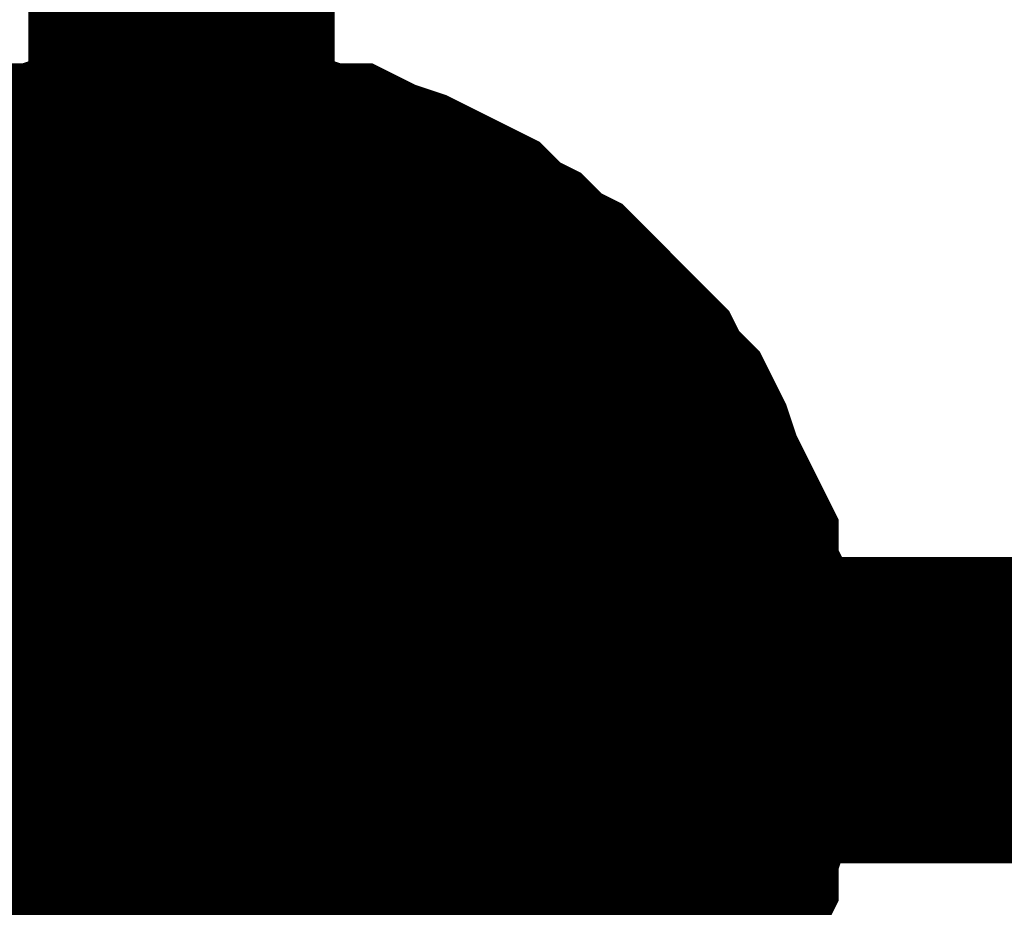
# Model space of a CAD drawing. Header units: inches. Extents: x 0 to 17, y 0 to 11.
# Tile 30 of 256: x 0.9944 to 1.0324, y 5.4924 to 5.5266. Entities that reach past the tile are written whole.
import ezdxf

# ---------------------------------------------------------------- set-up
doc = ezdxf.new("R2010")
doc.units = ezdxf.units.IN
doc.header["$MEASUREMENT"] = 0
doc.layers.add('Sheet', color=255, linetype='Continuous')

msp = doc.modelspace()

# ---------------------------------------------------------------- linework, layer by layer
at = {"layer": 'Sheet'}
for points in [[(1.000653, 5.599913, 0.0118, 0.0118, 0), (1.000653, 5.5, 0.0118, 0.0118, 0), (1.000653, 5.39969, 0.0118, 0.0118, 0)], [(0.987966, 5.515066, 0.0118, 0.0118, 0), (0.988759, 5.515859, 0.0118, 0.0118, 0), (0.989552, 5.516256, 0.0118, 0.0118, 0), (0.990345, 5.517049, 0.0118, 0.0118, 0), (0.991138, 5.517445, 0.0118, 0.0118, 0), (0.991931, 5.517842, 0.0118, 0.0118, 0), (0.992724, 5.518238, 0.0118, 0.0118, 0), (0.993913, 5.518635, 0.0118, 0.0118, 0), (0.994706, 5.519031, 0.0118, 0.0118, 0), (0.995499, 5.519031, 0.0118, 0.0118, 0), (0.996688, 5.519428, 0.0118, 0.0118, 0), (0.997481, 5.519428, 0.0118, 0.0118, 0), (0.998671, 5.519824, 0.0118, 0.0118, 0), (0.999464, 5.519824, 0.0118, 0.0118, 0), (1.000653, 5.519824, 0.0118, 0.0118, 0)], [(0.987966, 5.515066, 0.0118, 0.0118, 0), (0.988759, 5.515859, 0.0118, 0.0118, 0), (0.989552, 5.516256, 0.0118, 0.0118, 0), (0.990345, 5.517049, 0.0118, 0.0118, 0), (0.991138, 5.517445, 0.0118, 0.0118, 0), (0.991931, 5.517842, 0.0118, 0.0118, 0), (0.992724, 5.518238, 0.0118, 0.0118, 0), (0.993913, 5.518635, 0.0118, 0.0118, 0), (0.994706, 5.519031, 0.0118, 0.0118, 0), (0.995499, 5.519031, 0.0118, 0.0118, 0), (0.996688, 5.519428, 0.0118, 0.0118, 0), (0.997481, 5.519428, 0.0118, 0.0118, 0), (0.998671, 5.519824, 0.0118, 0.0118, 0), (0.999464, 5.519824, 0.0118, 0.0118, 0), (1.000653, 5.519824, 0.0118, 0.0118, 0)], [(0.987966, 5.515066, 0.0118, 0.0118, 0), (0.988759, 5.515859, 0.0118, 0.0118, 0), (0.989552, 5.516256, 0.0118, 0.0118, 0), (0.990345, 5.517049, 0.0118, 0.0118, 0), (0.991138, 5.517445, 0.0118, 0.0118, 0), (0.991931, 5.517842, 0.0118, 0.0118, 0), (0.992724, 5.518238, 0.0118, 0.0118, 0), (0.993913, 5.518635, 0.0118, 0.0118, 0), (0.994706, 5.519031, 0.0118, 0.0118, 0), (0.995499, 5.519031, 0.0118, 0.0118, 0), (0.996688, 5.519428, 0.0118, 0.0118, 0), (0.997481, 5.519428, 0.0118, 0.0118, 0), (0.998671, 5.519824, 0.0118, 0.0118, 0), (0.999464, 5.519824, 0.0118, 0.0118, 0), (1.000653, 5.519824, 0.0118, 0.0118, 0)], [(0.987966, 5.515066, 0.0118, 0.0118, 0), (0.988759, 5.515859, 0.0118, 0.0118, 0), (0.989552, 5.516256, 0.0118, 0.0118, 0), (0.990345, 5.517049, 0.0118, 0.0118, 0), (0.991138, 5.517445, 0.0118, 0.0118, 0), (0.991931, 5.517842, 0.0118, 0.0118, 0), (0.992724, 5.518238, 0.0118, 0.0118, 0), (0.993913, 5.518635, 0.0118, 0.0118, 0), (0.994706, 5.519031, 0.0118, 0.0118, 0), (0.995499, 5.519031, 0.0118, 0.0118, 0), (0.996688, 5.519428, 0.0118, 0.0118, 0), (0.997481, 5.519428, 0.0118, 0.0118, 0), (0.998671, 5.519824, 0.0118, 0.0118, 0), (0.999464, 5.519824, 0.0118, 0.0118, 0), (1.000653, 5.519824, 0.0118, 0.0118, 0)], [(1.000653, 5.519824, 0.0118, 0.0118, 0), (1.000653, 5.519824, 0.0118, 0.0118, 0)], [(1.000653, 5.519824, 0.0118, 0.0118, 0), (1.001842, 5.519824, 0.0118, 0.0118, 0), (1.002635, 5.519824, 0.0118, 0.0118, 0), (1.003825, 5.519428, 0.0118, 0.0118, 0), (1.004618, 5.519428, 0.0118, 0.0118, 0), (1.005807, 5.519031, 0.0118, 0.0118, 0), (1.0066, 5.519031, 0.0118, 0.0118, 0), (1.007393, 5.518635, 0.0118, 0.0118, 0), (1.008582, 5.518238, 0.0118, 0.0118, 0), (1.009375, 5.517842, 0.0118, 0.0118, 0), (1.010168, 5.517445, 0.0118, 0.0118, 0), (1.010961, 5.517049, 0.0118, 0.0118, 0), (1.011754, 5.516256, 0.0118, 0.0118, 0), (1.012547, 5.515859, 0.0118, 0.0118, 0), (1.01334, 5.515066, 0.0118, 0.0118, 0), (1.014132, 5.51467, 0.0118, 0.0118, 0), (1.014925, 5.513877, 0.0118, 0.0118, 0), (1.015718, 5.513084, 0.0118, 0.0118, 0), (1.016115, 5.512687, 0.0118, 0.0118, 0), (1.016908, 5.511894, 0.0118, 0.0118, 0), (1.017304, 5.511101, 0.0118, 0.0118, 0), (1.018097, 5.510309, 0.0118, 0.0118, 0), (1.018493, 5.509516, 0.0118, 0.0118, 0), (1.01889, 5.508326, 0.0118, 0.0118, 0), (1.019286, 5.507533, 0.0118, 0.0118, 0), (1.019683, 5.50674, 0.0118, 0.0118, 0), (1.020079, 5.505947, 0.0118, 0.0118, 0), (1.020079, 5.504758, 0.0118, 0.0118, 0), (1.020476, 5.503965, 0.0118, 0.0118, 0), (1.020476, 5.502775, 0.0118, 0.0118, 0), (1.020872, 5.501982, 0.0118, 0.0118, 0), (1.020872, 5.501189, 0.0118, 0.0118, 0), (1.020872, 5.5, 0.0118, 0.0118, 0)], [(1.000653, 5.519824, 0.0118, 0.0118, 0), (1.000653, 5.519824, 0.0118, 0.0118, 0)], [(1.000653, 5.519824, 0.0118, 0.0118, 0), (1.001842, 5.519824, 0.0118, 0.0118, 0), (1.002635, 5.519824, 0.0118, 0.0118, 0), (1.003825, 5.519428, 0.0118, 0.0118, 0), (1.004618, 5.519428, 0.0118, 0.0118, 0), (1.005807, 5.519031, 0.0118, 0.0118, 0), (1.0066, 5.519031, 0.0118, 0.0118, 0), (1.007393, 5.518635, 0.0118, 0.0118, 0), (1.008582, 5.518238, 0.0118, 0.0118, 0), (1.009375, 5.517842, 0.0118, 0.0118, 0), (1.010168, 5.517445, 0.0118, 0.0118, 0), (1.010961, 5.517049, 0.0118, 0.0118, 0), (1.011754, 5.516256, 0.0118, 0.0118, 0), (1.012547, 5.515859, 0.0118, 0.0118, 0), (1.01334, 5.515066, 0.0118, 0.0118, 0), (1.014132, 5.51467, 0.0118, 0.0118, 0), (1.014925, 5.513877, 0.0118, 0.0118, 0), (1.015718, 5.513084, 0.0118, 0.0118, 0), (1.016115, 5.512687, 0.0118, 0.0118, 0), (1.016908, 5.511894, 0.0118, 0.0118, 0), (1.017304, 5.511101, 0.0118, 0.0118, 0), (1.018097, 5.510309, 0.0118, 0.0118, 0), (1.018493, 5.509516, 0.0118, 0.0118, 0), (1.01889, 5.508326, 0.0118, 0.0118, 0), (1.019286, 5.507533, 0.0118, 0.0118, 0), (1.019683, 5.50674, 0.0118, 0.0118, 0), (1.020079, 5.505947, 0.0118, 0.0118, 0), (1.020079, 5.504758, 0.0118, 0.0118, 0), (1.020476, 5.503965, 0.0118, 0.0118, 0), (1.020476, 5.502775, 0.0118, 0.0118, 0), (1.020872, 5.501982, 0.0118, 0.0118, 0), (1.020872, 5.501189, 0.0118, 0.0118, 0), (1.020872, 5.5, 0.0118, 0.0118, 0)], [(1.000653, 5.519824, 0.0118, 0.0118, 0), (1.000653, 5.519824, 0.0118, 0.0118, 0)], [(1.000653, 5.519824, 0.0118, 0.0118, 0), (1.001842, 5.519824, 0.0118, 0.0118, 0), (1.002635, 5.519824, 0.0118, 0.0118, 0), (1.003825, 5.519428, 0.0118, 0.0118, 0), (1.004618, 5.519428, 0.0118, 0.0118, 0), (1.005807, 5.519031, 0.0118, 0.0118, 0), (1.0066, 5.519031, 0.0118, 0.0118, 0), (1.007393, 5.518635, 0.0118, 0.0118, 0), (1.008582, 5.518238, 0.0118, 0.0118, 0), (1.009375, 5.517842, 0.0118, 0.0118, 0), (1.010168, 5.517445, 0.0118, 0.0118, 0), (1.010961, 5.517049, 0.0118, 0.0118, 0), (1.011754, 5.516256, 0.0118, 0.0118, 0), (1.012547, 5.515859, 0.0118, 0.0118, 0), (1.01334, 5.515066, 0.0118, 0.0118, 0), (1.014132, 5.51467, 0.0118, 0.0118, 0), (1.014925, 5.513877, 0.0118, 0.0118, 0), (1.015718, 5.513084, 0.0118, 0.0118, 0), (1.016115, 5.512687, 0.0118, 0.0118, 0), (1.016908, 5.511894, 0.0118, 0.0118, 0), (1.017304, 5.511101, 0.0118, 0.0118, 0), (1.018097, 5.510309, 0.0118, 0.0118, 0), (1.018493, 5.509516, 0.0118, 0.0118, 0), (1.01889, 5.508326, 0.0118, 0.0118, 0), (1.019286, 5.507533, 0.0118, 0.0118, 0), (1.019683, 5.50674, 0.0118, 0.0118, 0), (1.020079, 5.505947, 0.0118, 0.0118, 0), (1.020079, 5.504758, 0.0118, 0.0118, 0), (1.020476, 5.503965, 0.0118, 0.0118, 0), (1.020476, 5.502775, 0.0118, 0.0118, 0), (1.020872, 5.501982, 0.0118, 0.0118, 0), (1.020872, 5.501189, 0.0118, 0.0118, 0), (1.020872, 5.5, 0.0118, 0.0118, 0)], [(1.000653, 5.519824, 0.0118, 0.0118, 0), (1.000653, 5.519824, 0.0118, 0.0118, 0)], [(1.000653, 5.519824, 0.0118, 0.0118, 0), (1.001842, 5.519824, 0.0118, 0.0118, 0), (1.002635, 5.519824, 0.0118, 0.0118, 0), (1.003825, 5.519428, 0.0118, 0.0118, 0), (1.004618, 5.519428, 0.0118, 0.0118, 0), (1.005807, 5.519031, 0.0118, 0.0118, 0), (1.0066, 5.519031, 0.0118, 0.0118, 0), (1.007393, 5.518635, 0.0118, 0.0118, 0), (1.008582, 5.518238, 0.0118, 0.0118, 0), (1.009375, 5.517842, 0.0118, 0.0118, 0), (1.010168, 5.517445, 0.0118, 0.0118, 0), (1.010961, 5.517049, 0.0118, 0.0118, 0), (1.011754, 5.516256, 0.0118, 0.0118, 0), (1.012547, 5.515859, 0.0118, 0.0118, 0), (1.01334, 5.515066, 0.0118, 0.0118, 0), (1.014132, 5.51467, 0.0118, 0.0118, 0), (1.014925, 5.513877, 0.0118, 0.0118, 0), (1.015718, 5.513084, 0.0118, 0.0118, 0), (1.016115, 5.512687, 0.0118, 0.0118, 0), (1.016908, 5.511894, 0.0118, 0.0118, 0), (1.017304, 5.511101, 0.0118, 0.0118, 0), (1.018097, 5.510309, 0.0118, 0.0118, 0), (1.018493, 5.509516, 0.0118, 0.0118, 0), (1.01889, 5.508326, 0.0118, 0.0118, 0), (1.019286, 5.507533, 0.0118, 0.0118, 0), (1.019683, 5.50674, 0.0118, 0.0118, 0), (1.020079, 5.505947, 0.0118, 0.0118, 0), (1.020079, 5.504758, 0.0118, 0.0118, 0), (1.020476, 5.503965, 0.0118, 0.0118, 0), (1.020476, 5.502775, 0.0118, 0.0118, 0), (1.020872, 5.501982, 0.0118, 0.0118, 0), (1.020872, 5.501189, 0.0118, 0.0118, 0), (1.020872, 5.5, 0.0118, 0.0118, 0)], [(0.991931, 5.517842, 0.0039, 0.0039, 0), (0.992724, 5.518238, 0.0039, 0.0039, 0), (0.993913, 5.518635, 0.0039, 0.0039, 0), (0.994706, 5.519031, 0.0039, 0.0039, 0), (0.995499, 5.519031, 0.0039, 0.0039, 0), (0.996688, 5.519428, 0.0039, 0.0039, 0), (0.997481, 5.519428, 0.0039, 0.0039, 0), (0.998671, 5.519824, 0.0039, 0.0039, 0), (0.999464, 5.519824, 0.0039, 0.0039, 0), (1.000653, 5.519824, 0.0039, 0.0039, 0)], [(0.991931, 5.517842, 0.0039, 0.0039, 0), (0.992724, 5.518238, 0.0039, 0.0039, 0), (0.993913, 5.518635, 0.0039, 0.0039, 0), (0.994706, 5.519031, 0.0039, 0.0039, 0), (0.995499, 5.519031, 0.0039, 0.0039, 0), (0.996688, 5.519428, 0.0039, 0.0039, 0), (0.997481, 5.519428, 0.0039, 0.0039, 0), (0.998671, 5.519824, 0.0039, 0.0039, 0), (0.999464, 5.519824, 0.0039, 0.0039, 0), (1.000653, 5.519824, 0.0039, 0.0039, 0)], [(0.991931, 5.517842, 0.0039, 0.0039, 0), (0.992724, 5.518238, 0.0039, 0.0039, 0), (0.993913, 5.518635, 0.0039, 0.0039, 0), (0.994706, 5.519031, 0.0039, 0.0039, 0), (0.995499, 5.519031, 0.0039, 0.0039, 0), (0.996688, 5.519428, 0.0039, 0.0039, 0), (0.997481, 5.519428, 0.0039, 0.0039, 0), (0.998671, 5.519824, 0.0039, 0.0039, 0), (0.999464, 5.519824, 0.0039, 0.0039, 0), (1.000653, 5.519824, 0.0039, 0.0039, 0)], [(0.991931, 5.517842, 0.0039, 0.0039, 0), (0.992724, 5.518238, 0.0039, 0.0039, 0), (0.993913, 5.518635, 0.0039, 0.0039, 0), (0.994706, 5.519031, 0.0039, 0.0039, 0), (0.995499, 5.519031, 0.0039, 0.0039, 0), (0.996688, 5.519428, 0.0039, 0.0039, 0), (0.997481, 5.519428, 0.0039, 0.0039, 0), (0.998671, 5.519824, 0.0039, 0.0039, 0), (0.999464, 5.519824, 0.0039, 0.0039, 0), (1.000653, 5.519824, 0.0039, 0.0039, 0)], [(1.000653, 5.519824, 0.0039, 0.0039, 0), (1.000653, 5.519824, 0.0039, 0.0039, 0)], [(1.000653, 5.519824, 0.0039, 0.0039, 0), (1.001842, 5.519824, 0.0039, 0.0039, 0), (1.002635, 5.519824, 0.0039, 0.0039, 0), (1.003825, 5.519428, 0.0039, 0.0039, 0), (1.004618, 5.519428, 0.0039, 0.0039, 0), (1.005807, 5.519031, 0.0039, 0.0039, 0), (1.0066, 5.519031, 0.0039, 0.0039, 0), (1.007393, 5.518635, 0.0039, 0.0039, 0), (1.008582, 5.518238, 0.0039, 0.0039, 0), (1.009375, 5.517842, 0.0039, 0.0039, 0), (1.010168, 5.517445, 0.0039, 0.0039, 0), (1.010961, 5.517049, 0.0039, 0.0039, 0), (1.011754, 5.516256, 0.0039, 0.0039, 0), (1.012547, 5.515859, 0.0039, 0.0039, 0), (1.01334, 5.515066, 0.0039, 0.0039, 0), (1.014132, 5.51467, 0.0039, 0.0039, 0), (1.014925, 5.513877, 0.0039, 0.0039, 0), (1.015718, 5.513084, 0.0039, 0.0039, 0), (1.016115, 5.512687, 0.0039, 0.0039, 0), (1.016908, 5.511894, 0.0039, 0.0039, 0), (1.017304, 5.511101, 0.0039, 0.0039, 0), (1.018097, 5.510309, 0.0039, 0.0039, 0), (1.018493, 5.509516, 0.0039, 0.0039, 0), (1.01889, 5.508326, 0.0039, 0.0039, 0), (1.019286, 5.507533, 0.0039, 0.0039, 0), (1.019683, 5.50674, 0.0039, 0.0039, 0), (1.020079, 5.505947, 0.0039, 0.0039, 0), (1.020079, 5.504758, 0.0039, 0.0039, 0), (1.020476, 5.503965, 0.0039, 0.0039, 0), (1.020476, 5.502775, 0.0039, 0.0039, 0), (1.020872, 5.501982, 0.0039, 0.0039, 0), (1.020872, 5.501189, 0.0039, 0.0039, 0), (1.020872, 5.5, 0.0039, 0.0039, 0)], [(1.000653, 5.519824, 0.0039, 0.0039, 0), (1.000653, 5.519824, 0.0039, 0.0039, 0)], [(1.000653, 5.519824, 0.0039, 0.0039, 0), (1.001842, 5.519824, 0.0039, 0.0039, 0), (1.002635, 5.519824, 0.0039, 0.0039, 0), (1.003825, 5.519428, 0.0039, 0.0039, 0), (1.004618, 5.519428, 0.0039, 0.0039, 0), (1.005807, 5.519031, 0.0039, 0.0039, 0), (1.0066, 5.519031, 0.0039, 0.0039, 0), (1.007393, 5.518635, 0.0039, 0.0039, 0), (1.008582, 5.518238, 0.0039, 0.0039, 0), (1.009375, 5.517842, 0.0039, 0.0039, 0), (1.010168, 5.517445, 0.0039, 0.0039, 0), (1.010961, 5.517049, 0.0039, 0.0039, 0), (1.011754, 5.516256, 0.0039, 0.0039, 0), (1.012547, 5.515859, 0.0039, 0.0039, 0), (1.01334, 5.515066, 0.0039, 0.0039, 0), (1.014132, 5.51467, 0.0039, 0.0039, 0), (1.014925, 5.513877, 0.0039, 0.0039, 0), (1.015718, 5.513084, 0.0039, 0.0039, 0), (1.016115, 5.512687, 0.0039, 0.0039, 0), (1.016908, 5.511894, 0.0039, 0.0039, 0), (1.017304, 5.511101, 0.0039, 0.0039, 0), (1.018097, 5.510309, 0.0039, 0.0039, 0), (1.018493, 5.509516, 0.0039, 0.0039, 0), (1.01889, 5.508326, 0.0039, 0.0039, 0), (1.019286, 5.507533, 0.0039, 0.0039, 0), (1.019683, 5.50674, 0.0039, 0.0039, 0), (1.020079, 5.505947, 0.0039, 0.0039, 0), (1.020079, 5.504758, 0.0039, 0.0039, 0), (1.020476, 5.503965, 0.0039, 0.0039, 0), (1.020476, 5.502775, 0.0039, 0.0039, 0), (1.020872, 5.501982, 0.0039, 0.0039, 0), (1.020872, 5.501189, 0.0039, 0.0039, 0), (1.020872, 5.5, 0.0039, 0.0039, 0)], [(1.000653, 5.519824, 0.0039, 0.0039, 0), (1.000653, 5.519824, 0.0039, 0.0039, 0)], [(1.000653, 5.519824, 0.0039, 0.0039, 0), (1.001842, 5.519824, 0.0039, 0.0039, 0), (1.002635, 5.519824, 0.0039, 0.0039, 0), (1.003825, 5.519428, 0.0039, 0.0039, 0), (1.004618, 5.519428, 0.0039, 0.0039, 0), (1.005807, 5.519031, 0.0039, 0.0039, 0), (1.0066, 5.519031, 0.0039, 0.0039, 0), (1.007393, 5.518635, 0.0039, 0.0039, 0), (1.008582, 5.518238, 0.0039, 0.0039, 0), (1.009375, 5.517842, 0.0039, 0.0039, 0), (1.010168, 5.517445, 0.0039, 0.0039, 0), (1.010961, 5.517049, 0.0039, 0.0039, 0), (1.011754, 5.516256, 0.0039, 0.0039, 0), (1.012547, 5.515859, 0.0039, 0.0039, 0), (1.01334, 5.515066, 0.0039, 0.0039, 0), (1.014132, 5.51467, 0.0039, 0.0039, 0), (1.014925, 5.513877, 0.0039, 0.0039, 0), (1.015718, 5.513084, 0.0039, 0.0039, 0), (1.016115, 5.512687, 0.0039, 0.0039, 0), (1.016908, 5.511894, 0.0039, 0.0039, 0), (1.017304, 5.511101, 0.0039, 0.0039, 0), (1.018097, 5.510309, 0.0039, 0.0039, 0), (1.018493, 5.509516, 0.0039, 0.0039, 0), (1.01889, 5.508326, 0.0039, 0.0039, 0), (1.019286, 5.507533, 0.0039, 0.0039, 0), (1.019683, 5.50674, 0.0039, 0.0039, 0), (1.020079, 5.505947, 0.0039, 0.0039, 0), (1.020079, 5.504758, 0.0039, 0.0039, 0), (1.020476, 5.503965, 0.0039, 0.0039, 0), (1.020476, 5.502775, 0.0039, 0.0039, 0), (1.020872, 5.501982, 0.0039, 0.0039, 0), (1.020872, 5.501189, 0.0039, 0.0039, 0), (1.020872, 5.5, 0.0039, 0.0039, 0)], [(1.000653, 5.519824, 0.0039, 0.0039, 0), (1.000653, 5.519824, 0.0039, 0.0039, 0)], [(1.000653, 5.519824, 0.0039, 0.0039, 0), (1.001842, 5.519824, 0.0039, 0.0039, 0), (1.002635, 5.519824, 0.0039, 0.0039, 0), (1.003825, 5.519428, 0.0039, 0.0039, 0), (1.004618, 5.519428, 0.0039, 0.0039, 0), (1.005807, 5.519031, 0.0039, 0.0039, 0), (1.0066, 5.519031, 0.0039, 0.0039, 0), (1.007393, 5.518635, 0.0039, 0.0039, 0), (1.008582, 5.518238, 0.0039, 0.0039, 0), (1.009375, 5.517842, 0.0039, 0.0039, 0), (1.010168, 5.517445, 0.0039, 0.0039, 0), (1.010961, 5.517049, 0.0039, 0.0039, 0), (1.011754, 5.516256, 0.0039, 0.0039, 0), (1.012547, 5.515859, 0.0039, 0.0039, 0), (1.01334, 5.515066, 0.0039, 0.0039, 0), (1.014132, 5.51467, 0.0039, 0.0039, 0), (1.014925, 5.513877, 0.0039, 0.0039, 0), (1.015718, 5.513084, 0.0039, 0.0039, 0), (1.016115, 5.512687, 0.0039, 0.0039, 0), (1.016908, 5.511894, 0.0039, 0.0039, 0), (1.017304, 5.511101, 0.0039, 0.0039, 0), (1.018097, 5.510309, 0.0039, 0.0039, 0), (1.018493, 5.509516, 0.0039, 0.0039, 0), (1.01889, 5.508326, 0.0039, 0.0039, 0), (1.019286, 5.507533, 0.0039, 0.0039, 0), (1.019683, 5.50674, 0.0039, 0.0039, 0), (1.020079, 5.505947, 0.0039, 0.0039, 0), (1.020079, 5.504758, 0.0039, 0.0039, 0), (1.020476, 5.503965, 0.0039, 0.0039, 0), (1.020476, 5.502775, 0.0039, 0.0039, 0), (1.020872, 5.501982, 0.0039, 0.0039, 0), (1.020872, 5.501189, 0.0039, 0.0039, 0), (1.020872, 5.5, 0.0039, 0.0039, 0)], [(1.000653, 5.5, 0.0118, 0.0118, 0), (1.30077, 5.5, 0.0118, 0.0118, 0)], [(1.020872, 5.5, 0.0118, 0.0118, 0), (1.020872, 5.498811, 0.0118, 0.0118, 0), (1.020872, 5.498018, 0.0118, 0.0118, 0), (1.020476, 5.496828, 0.0118, 0.0118, 0), (1.020476, 5.496035, 0.0118, 0.0118, 0), (1.020079, 5.494846, 0.0118, 0.0118, 0), (1.020079, 5.494053, 0.0118, 0.0118, 0), (1.019683, 5.49326, 0.0118, 0.0118, 0), (1.019286, 5.49207, 0.0118, 0.0118, 0), (1.01889, 5.491277, 0.0118, 0.0118, 0), (1.018493, 5.490484, 0.0118, 0.0118, 0), (1.018097, 5.489691, 0.0118, 0.0118, 0), (1.017304, 5.488899, 0.0118, 0.0118, 0), (1.016908, 5.488106, 0.0118, 0.0118, 0), (1.016115, 5.487313, 0.0118, 0.0118, 0), (1.015718, 5.48652, 0.0118, 0.0118, 0), (1.014925, 5.485727, 0.0118, 0.0118, 0)], [(1.020872, 5.5, 0.0118, 0.0118, 0), (1.020872, 5.498811, 0.0118, 0.0118, 0), (1.020872, 5.498018, 0.0118, 0.0118, 0), (1.020476, 5.496828, 0.0118, 0.0118, 0), (1.020476, 5.496035, 0.0118, 0.0118, 0), (1.020079, 5.494846, 0.0118, 0.0118, 0), (1.020079, 5.494053, 0.0118, 0.0118, 0), (1.019683, 5.49326, 0.0118, 0.0118, 0), (1.019286, 5.49207, 0.0118, 0.0118, 0), (1.01889, 5.491277, 0.0118, 0.0118, 0), (1.018493, 5.490484, 0.0118, 0.0118, 0), (1.018097, 5.489691, 0.0118, 0.0118, 0), (1.017304, 5.488899, 0.0118, 0.0118, 0), (1.016908, 5.488106, 0.0118, 0.0118, 0), (1.016115, 5.487313, 0.0118, 0.0118, 0), (1.015718, 5.48652, 0.0118, 0.0118, 0), (1.014925, 5.485727, 0.0118, 0.0118, 0)], [(1.020872, 5.5, 0.0118, 0.0118, 0), (1.020872, 5.498811, 0.0118, 0.0118, 0), (1.020872, 5.498018, 0.0118, 0.0118, 0), (1.020476, 5.496828, 0.0118, 0.0118, 0), (1.020476, 5.496035, 0.0118, 0.0118, 0), (1.020079, 5.494846, 0.0118, 0.0118, 0), (1.020079, 5.494053, 0.0118, 0.0118, 0), (1.019683, 5.49326, 0.0118, 0.0118, 0), (1.019286, 5.49207, 0.0118, 0.0118, 0), (1.01889, 5.491277, 0.0118, 0.0118, 0), (1.018493, 5.490484, 0.0118, 0.0118, 0), (1.018097, 5.489691, 0.0118, 0.0118, 0), (1.017304, 5.488899, 0.0118, 0.0118, 0), (1.016908, 5.488106, 0.0118, 0.0118, 0), (1.016115, 5.487313, 0.0118, 0.0118, 0), (1.015718, 5.48652, 0.0118, 0.0118, 0), (1.014925, 5.485727, 0.0118, 0.0118, 0)], [(1.020872, 5.5, 0.0118, 0.0118, 0), (1.020872, 5.498811, 0.0118, 0.0118, 0), (1.020872, 5.498018, 0.0118, 0.0118, 0), (1.020476, 5.496828, 0.0118, 0.0118, 0), (1.020476, 5.496035, 0.0118, 0.0118, 0), (1.020079, 5.494846, 0.0118, 0.0118, 0), (1.020079, 5.494053, 0.0118, 0.0118, 0), (1.019683, 5.49326, 0.0118, 0.0118, 0), (1.019286, 5.49207, 0.0118, 0.0118, 0), (1.01889, 5.491277, 0.0118, 0.0118, 0), (1.018493, 5.490484, 0.0118, 0.0118, 0), (1.018097, 5.489691, 0.0118, 0.0118, 0), (1.017304, 5.488899, 0.0118, 0.0118, 0), (1.016908, 5.488106, 0.0118, 0.0118, 0), (1.016115, 5.487313, 0.0118, 0.0118, 0), (1.015718, 5.48652, 0.0118, 0.0118, 0), (1.014925, 5.485727, 0.0118, 0.0118, 0)], [(1.020872, 5.5, 0.0118, 0.0118, 0), (1.020872, 5.5, 0.0118, 0.0118, 0), (1.020872, 5.5, 0.0118, 0.0118, 0), (1.020872, 5.5, 0.0118, 0.0118, 0), (1.020872, 5.5, 0.0118, 0.0118, 0), (1.020872, 5.5, 0.0118, 0.0118, 0), (1.020872, 5.5, 0.0118, 0.0118, 0), (1.020872, 5.5, 0.0118, 0.0118, 0), (1.020872, 5.5, 0.0118, 0.0118, 0), (1.020872, 5.5, 0.0118, 0.0118, 0), (1.020872, 5.5, 0.0118, 0.0118, 0), (1.020872, 5.5, 0.0118, 0.0118, 0), (1.020872, 5.5, 0.0118, 0.0118, 0), (1.020872, 5.5, 0.0118, 0.0118, 0), (1.020872, 5.5, 0.0118, 0.0118, 0), (1.020872, 5.5, 0.0118, 0.0118, 0), (1.020872, 5.5, 0.0118, 0.0118, 0), (1.020872, 5.5, 0.0118, 0.0118, 0), (1.020872, 5.5, 0.0118, 0.0118, 0), (1.020872, 5.5, 0.0118, 0.0118, 0), (1.020872, 5.5, 0.0118, 0.0118, 0), (1.020872, 5.5, 0.0118, 0.0118, 0), (1.020872, 5.5, 0.0118, 0.0118, 0), (1.020872, 5.5, 0.0118, 0.0118, 0), (1.020872, 5.5, 0.0118, 0.0118, 0), (1.020872, 5.5, 0.0118, 0.0118, 0), (1.020872, 5.5, 0.0118, 0.0118, 0), (1.020872, 5.5, 0.0118, 0.0118, 0), (1.020872, 5.5, 0.0118, 0.0118, 0), (1.020872, 5.5, 0.0118, 0.0118, 0), (1.020872, 5.5, 0.0118, 0.0118, 0), (1.020872, 5.5, 0.0118, 0.0118, 0), (1.020872, 5.5, 0.0118, 0.0118, 0)], [(1.020872, 5.5, 0.0118, 0.0118, 0), (1.020872, 5.5, 0.0118, 0.0118, 0)], [(1.020872, 5.5, 0.0118, 0.0118, 0), (1.020872, 5.5, 0.0118, 0.0118, 0), (1.020872, 5.5, 0.0118, 0.0118, 0), (1.020872, 5.5, 0.0118, 0.0118, 0), (1.020872, 5.5, 0.0118, 0.0118, 0), (1.020872, 5.5, 0.0118, 0.0118, 0), (1.020872, 5.5, 0.0118, 0.0118, 0), (1.020872, 5.5, 0.0118, 0.0118, 0), (1.020872, 5.5, 0.0118, 0.0118, 0), (1.020872, 5.5, 0.0118, 0.0118, 0), (1.020872, 5.5, 0.0118, 0.0118, 0), (1.020872, 5.5, 0.0118, 0.0118, 0), (1.020872, 5.5, 0.0118, 0.0118, 0), (1.020872, 5.5, 0.0118, 0.0118, 0), (1.020872, 5.5, 0.0118, 0.0118, 0), (1.020872, 5.5, 0.0118, 0.0118, 0), (1.020872, 5.5, 0.0118, 0.0118, 0), (1.020872, 5.5, 0.0118, 0.0118, 0), (1.020872, 5.5, 0.0118, 0.0118, 0), (1.020872, 5.5, 0.0118, 0.0118, 0), (1.020872, 5.5, 0.0118, 0.0118, 0), (1.020872, 5.5, 0.0118, 0.0118, 0), (1.020872, 5.5, 0.0118, 0.0118, 0), (1.020872, 5.5, 0.0118, 0.0118, 0), (1.020872, 5.5, 0.0118, 0.0118, 0), (1.020872, 5.5, 0.0118, 0.0118, 0), (1.020872, 5.5, 0.0118, 0.0118, 0), (1.020872, 5.5, 0.0118, 0.0118, 0), (1.020872, 5.5, 0.0118, 0.0118, 0), (1.020872, 5.5, 0.0118, 0.0118, 0), (1.020872, 5.5, 0.0118, 0.0118, 0), (1.020872, 5.5, 0.0118, 0.0118, 0), (1.020872, 5.5, 0.0118, 0.0118, 0)], [(1.020872, 5.5, 0.0118, 0.0118, 0), (1.020872, 5.5, 0.0118, 0.0118, 0)], [(1.020872, 5.5, 0.0118, 0.0118, 0), (1.020872, 5.5, 0.0118, 0.0118, 0), (1.020872, 5.5, 0.0118, 0.0118, 0), (1.020872, 5.5, 0.0118, 0.0118, 0), (1.020872, 5.5, 0.0118, 0.0118, 0), (1.020872, 5.5, 0.0118, 0.0118, 0), (1.020872, 5.5, 0.0118, 0.0118, 0), (1.020872, 5.5, 0.0118, 0.0118, 0), (1.020872, 5.5, 0.0118, 0.0118, 0), (1.020872, 5.5, 0.0118, 0.0118, 0), (1.020872, 5.5, 0.0118, 0.0118, 0), (1.020872, 5.5, 0.0118, 0.0118, 0), (1.020872, 5.5, 0.0118, 0.0118, 0), (1.020872, 5.5, 0.0118, 0.0118, 0), (1.020872, 5.5, 0.0118, 0.0118, 0), (1.020872, 5.5, 0.0118, 0.0118, 0), (1.020872, 5.5, 0.0118, 0.0118, 0), (1.020872, 5.5, 0.0118, 0.0118, 0), (1.020872, 5.5, 0.0118, 0.0118, 0), (1.020872, 5.5, 0.0118, 0.0118, 0), (1.020872, 5.5, 0.0118, 0.0118, 0), (1.020872, 5.5, 0.0118, 0.0118, 0), (1.020872, 5.5, 0.0118, 0.0118, 0), (1.020872, 5.5, 0.0118, 0.0118, 0), (1.020872, 5.5, 0.0118, 0.0118, 0), (1.020872, 5.5, 0.0118, 0.0118, 0), (1.020872, 5.5, 0.0118, 0.0118, 0), (1.020872, 5.5, 0.0118, 0.0118, 0), (1.020872, 5.5, 0.0118, 0.0118, 0), (1.020872, 5.5, 0.0118, 0.0118, 0), (1.020872, 5.5, 0.0118, 0.0118, 0), (1.020872, 5.5, 0.0118, 0.0118, 0), (1.020872, 5.5, 0.0118, 0.0118, 0)], [(1.020872, 5.5, 0.0118, 0.0118, 0), (1.020872, 5.5, 0.0118, 0.0118, 0)], [(1.020872, 5.5, 0.0118, 0.0118, 0), (1.020872, 5.5, 0.0118, 0.0118, 0), (1.020872, 5.5, 0.0118, 0.0118, 0), (1.020872, 5.5, 0.0118, 0.0118, 0), (1.020872, 5.5, 0.0118, 0.0118, 0), (1.020872, 5.5, 0.0118, 0.0118, 0), (1.020872, 5.5, 0.0118, 0.0118, 0), (1.020872, 5.5, 0.0118, 0.0118, 0), (1.020872, 5.5, 0.0118, 0.0118, 0), (1.020872, 5.5, 0.0118, 0.0118, 0), (1.020872, 5.5, 0.0118, 0.0118, 0), (1.020872, 5.5, 0.0118, 0.0118, 0), (1.020872, 5.5, 0.0118, 0.0118, 0), (1.020872, 5.5, 0.0118, 0.0118, 0), (1.020872, 5.5, 0.0118, 0.0118, 0), (1.020872, 5.5, 0.0118, 0.0118, 0), (1.020872, 5.5, 0.0118, 0.0118, 0), (1.020872, 5.5, 0.0118, 0.0118, 0), (1.020872, 5.5, 0.0118, 0.0118, 0), (1.020872, 5.5, 0.0118, 0.0118, 0), (1.020872, 5.5, 0.0118, 0.0118, 0), (1.020872, 5.5, 0.0118, 0.0118, 0), (1.020872, 5.5, 0.0118, 0.0118, 0), (1.020872, 5.5, 0.0118, 0.0118, 0), (1.020872, 5.5, 0.0118, 0.0118, 0), (1.020872, 5.5, 0.0118, 0.0118, 0), (1.020872, 5.5, 0.0118, 0.0118, 0), (1.020872, 5.5, 0.0118, 0.0118, 0), (1.020872, 5.5, 0.0118, 0.0118, 0), (1.020872, 5.5, 0.0118, 0.0118, 0), (1.020872, 5.5, 0.0118, 0.0118, 0), (1.020872, 5.5, 0.0118, 0.0118, 0), (1.020872, 5.5, 0.0118, 0.0118, 0)], [(1.020872, 5.5, 0.0118, 0.0118, 0), (1.020872, 5.5, 0.0118, 0.0118, 0)], [(1.020872, 5.5, 0.0039, 0.0039, 0), (1.020872, 5.498811, 0.0039, 0.0039, 0), (1.020872, 5.498018, 0.0039, 0.0039, 0), (1.020476, 5.496828, 0.0039, 0.0039, 0), (1.020476, 5.496035, 0.0039, 0.0039, 0), (1.020079, 5.494846, 0.0039, 0.0039, 0), (1.020079, 5.494053, 0.0039, 0.0039, 0), (1.019683, 5.49326, 0.0039, 0.0039, 0), (1.019286, 5.49207, 0.0039, 0.0039, 0), (1.01889, 5.491277, 0.0039, 0.0039, 0), (1.018493, 5.490484, 0.0039, 0.0039, 0), (1.018097, 5.489691, 0.0039, 0.0039, 0)], [(1.020872, 5.5, 0.0039, 0.0039, 0), (1.020872, 5.498811, 0.0039, 0.0039, 0), (1.020872, 5.498018, 0.0039, 0.0039, 0), (1.020476, 5.496828, 0.0039, 0.0039, 0), (1.020476, 5.496035, 0.0039, 0.0039, 0), (1.020079, 5.494846, 0.0039, 0.0039, 0), (1.020079, 5.494053, 0.0039, 0.0039, 0), (1.019683, 5.49326, 0.0039, 0.0039, 0), (1.019286, 5.49207, 0.0039, 0.0039, 0), (1.01889, 5.491277, 0.0039, 0.0039, 0), (1.018493, 5.490484, 0.0039, 0.0039, 0), (1.018097, 5.489691, 0.0039, 0.0039, 0)], [(1.020872, 5.5, 0.0039, 0.0039, 0), (1.020872, 5.498811, 0.0039, 0.0039, 0), (1.020872, 5.498018, 0.0039, 0.0039, 0), (1.020476, 5.496828, 0.0039, 0.0039, 0), (1.020476, 5.496035, 0.0039, 0.0039, 0), (1.020079, 5.494846, 0.0039, 0.0039, 0), (1.020079, 5.494053, 0.0039, 0.0039, 0), (1.019683, 5.49326, 0.0039, 0.0039, 0), (1.019286, 5.49207, 0.0039, 0.0039, 0), (1.01889, 5.491277, 0.0039, 0.0039, 0), (1.018493, 5.490484, 0.0039, 0.0039, 0), (1.018097, 5.489691, 0.0039, 0.0039, 0)], [(1.020872, 5.5, 0.0039, 0.0039, 0), (1.020872, 5.498811, 0.0039, 0.0039, 0), (1.020872, 5.498018, 0.0039, 0.0039, 0), (1.020476, 5.496828, 0.0039, 0.0039, 0), (1.020476, 5.496035, 0.0039, 0.0039, 0), (1.020079, 5.494846, 0.0039, 0.0039, 0), (1.020079, 5.494053, 0.0039, 0.0039, 0), (1.019683, 5.49326, 0.0039, 0.0039, 0), (1.019286, 5.49207, 0.0039, 0.0039, 0), (1.01889, 5.491277, 0.0039, 0.0039, 0), (1.018493, 5.490484, 0.0039, 0.0039, 0), (1.018097, 5.489691, 0.0039, 0.0039, 0)], [(1.020872, 5.5, 0.0039, 0.0039, 0), (1.020872, 5.5, 0.0039, 0.0039, 0), (1.020872, 5.5, 0.0039, 0.0039, 0), (1.020872, 5.5, 0.0039, 0.0039, 0), (1.020872, 5.5, 0.0039, 0.0039, 0), (1.020872, 5.5, 0.0039, 0.0039, 0), (1.020872, 5.5, 0.0039, 0.0039, 0), (1.020872, 5.5, 0.0039, 0.0039, 0), (1.020872, 5.5, 0.0039, 0.0039, 0), (1.020872, 5.5, 0.0039, 0.0039, 0), (1.020872, 5.5, 0.0039, 0.0039, 0), (1.020872, 5.5, 0.0039, 0.0039, 0), (1.020872, 5.5, 0.0039, 0.0039, 0), (1.020872, 5.5, 0.0039, 0.0039, 0), (1.020872, 5.5, 0.0039, 0.0039, 0), (1.020872, 5.5, 0.0039, 0.0039, 0), (1.020872, 5.5, 0.0039, 0.0039, 0), (1.020872, 5.5, 0.0039, 0.0039, 0), (1.020872, 5.5, 0.0039, 0.0039, 0), (1.020872, 5.5, 0.0039, 0.0039, 0), (1.020872, 5.5, 0.0039, 0.0039, 0), (1.020872, 5.5, 0.0039, 0.0039, 0), (1.020872, 5.5, 0.0039, 0.0039, 0), (1.020872, 5.5, 0.0039, 0.0039, 0), (1.020872, 5.5, 0.0039, 0.0039, 0), (1.020872, 5.5, 0.0039, 0.0039, 0), (1.020872, 5.5, 0.0039, 0.0039, 0), (1.020872, 5.5, 0.0039, 0.0039, 0), (1.020872, 5.5, 0.0039, 0.0039, 0), (1.020872, 5.5, 0.0039, 0.0039, 0), (1.020872, 5.5, 0.0039, 0.0039, 0), (1.020872, 5.5, 0.0039, 0.0039, 0), (1.020872, 5.5, 0.0039, 0.0039, 0)], [(1.020872, 5.5, 0.0039, 0.0039, 0), (1.020872, 5.5, 0.0039, 0.0039, 0)], [(1.020872, 5.5, 0.0039, 0.0039, 0), (1.020872, 5.5, 0.0039, 0.0039, 0), (1.020872, 5.5, 0.0039, 0.0039, 0), (1.020872, 5.5, 0.0039, 0.0039, 0), (1.020872, 5.5, 0.0039, 0.0039, 0), (1.020872, 5.5, 0.0039, 0.0039, 0), (1.020872, 5.5, 0.0039, 0.0039, 0), (1.020872, 5.5, 0.0039, 0.0039, 0), (1.020872, 5.5, 0.0039, 0.0039, 0), (1.020872, 5.5, 0.0039, 0.0039, 0), (1.020872, 5.5, 0.0039, 0.0039, 0), (1.020872, 5.5, 0.0039, 0.0039, 0), (1.020872, 5.5, 0.0039, 0.0039, 0), (1.020872, 5.5, 0.0039, 0.0039, 0), (1.020872, 5.5, 0.0039, 0.0039, 0), (1.020872, 5.5, 0.0039, 0.0039, 0), (1.020872, 5.5, 0.0039, 0.0039, 0), (1.020872, 5.5, 0.0039, 0.0039, 0), (1.020872, 5.5, 0.0039, 0.0039, 0), (1.020872, 5.5, 0.0039, 0.0039, 0), (1.020872, 5.5, 0.0039, 0.0039, 0), (1.020872, 5.5, 0.0039, 0.0039, 0), (1.020872, 5.5, 0.0039, 0.0039, 0), (1.020872, 5.5, 0.0039, 0.0039, 0), (1.020872, 5.5, 0.0039, 0.0039, 0), (1.020872, 5.5, 0.0039, 0.0039, 0), (1.020872, 5.5, 0.0039, 0.0039, 0), (1.020872, 5.5, 0.0039, 0.0039, 0), (1.020872, 5.5, 0.0039, 0.0039, 0), (1.020872, 5.5, 0.0039, 0.0039, 0), (1.020872, 5.5, 0.0039, 0.0039, 0), (1.020872, 5.5, 0.0039, 0.0039, 0), (1.020872, 5.5, 0.0039, 0.0039, 0)], [(1.020872, 5.5, 0.0039, 0.0039, 0), (1.020872, 5.5, 0.0039, 0.0039, 0)], [(1.020872, 5.5, 0.0039, 0.0039, 0), (1.020872, 5.5, 0.0039, 0.0039, 0), (1.020872, 5.5, 0.0039, 0.0039, 0), (1.020872, 5.5, 0.0039, 0.0039, 0), (1.020872, 5.5, 0.0039, 0.0039, 0), (1.020872, 5.5, 0.0039, 0.0039, 0), (1.020872, 5.5, 0.0039, 0.0039, 0), (1.020872, 5.5, 0.0039, 0.0039, 0), (1.020872, 5.5, 0.0039, 0.0039, 0), (1.020872, 5.5, 0.0039, 0.0039, 0), (1.020872, 5.5, 0.0039, 0.0039, 0), (1.020872, 5.5, 0.0039, 0.0039, 0), (1.020872, 5.5, 0.0039, 0.0039, 0), (1.020872, 5.5, 0.0039, 0.0039, 0), (1.020872, 5.5, 0.0039, 0.0039, 0), (1.020872, 5.5, 0.0039, 0.0039, 0), (1.020872, 5.5, 0.0039, 0.0039, 0), (1.020872, 5.5, 0.0039, 0.0039, 0), (1.020872, 5.5, 0.0039, 0.0039, 0), (1.020872, 5.5, 0.0039, 0.0039, 0), (1.020872, 5.5, 0.0039, 0.0039, 0), (1.020872, 5.5, 0.0039, 0.0039, 0), (1.020872, 5.5, 0.0039, 0.0039, 0), (1.020872, 5.5, 0.0039, 0.0039, 0), (1.020872, 5.5, 0.0039, 0.0039, 0), (1.020872, 5.5, 0.0039, 0.0039, 0), (1.020872, 5.5, 0.0039, 0.0039, 0), (1.020872, 5.5, 0.0039, 0.0039, 0), (1.020872, 5.5, 0.0039, 0.0039, 0), (1.020872, 5.5, 0.0039, 0.0039, 0), (1.020872, 5.5, 0.0039, 0.0039, 0), (1.020872, 5.5, 0.0039, 0.0039, 0), (1.020872, 5.5, 0.0039, 0.0039, 0)], [(1.020872, 5.5, 0.0039, 0.0039, 0), (1.020872, 5.5, 0.0039, 0.0039, 0)], [(1.020872, 5.5, 0.0039, 0.0039, 0), (1.020872, 5.5, 0.0039, 0.0039, 0), (1.020872, 5.5, 0.0039, 0.0039, 0), (1.020872, 5.5, 0.0039, 0.0039, 0), (1.020872, 5.5, 0.0039, 0.0039, 0), (1.020872, 5.5, 0.0039, 0.0039, 0), (1.020872, 5.5, 0.0039, 0.0039, 0), (1.020872, 5.5, 0.0039, 0.0039, 0), (1.020872, 5.5, 0.0039, 0.0039, 0), (1.020872, 5.5, 0.0039, 0.0039, 0), (1.020872, 5.5, 0.0039, 0.0039, 0), (1.020872, 5.5, 0.0039, 0.0039, 0), (1.020872, 5.5, 0.0039, 0.0039, 0), (1.020872, 5.5, 0.0039, 0.0039, 0), (1.020872, 5.5, 0.0039, 0.0039, 0), (1.020872, 5.5, 0.0039, 0.0039, 0), (1.020872, 5.5, 0.0039, 0.0039, 0), (1.020872, 5.5, 0.0039, 0.0039, 0), (1.020872, 5.5, 0.0039, 0.0039, 0), (1.020872, 5.5, 0.0039, 0.0039, 0), (1.020872, 5.5, 0.0039, 0.0039, 0), (1.020872, 5.5, 0.0039, 0.0039, 0), (1.020872, 5.5, 0.0039, 0.0039, 0), (1.020872, 5.5, 0.0039, 0.0039, 0), (1.020872, 5.5, 0.0039, 0.0039, 0), (1.020872, 5.5, 0.0039, 0.0039, 0), (1.020872, 5.5, 0.0039, 0.0039, 0), (1.020872, 5.5, 0.0039, 0.0039, 0), (1.020872, 5.5, 0.0039, 0.0039, 0), (1.020872, 5.5, 0.0039, 0.0039, 0), (1.020872, 5.5, 0.0039, 0.0039, 0), (1.020872, 5.5, 0.0039, 0.0039, 0), (1.020872, 5.5, 0.0039, 0.0039, 0)], [(1.020872, 5.5, 0.0039, 0.0039, 0), (1.020872, 5.5, 0.0039, 0.0039, 0)]]:
    msp.add_lwpolyline(points, format="xyseb", dxfattribs=at)
msp.add_lwpolyline([(0.99, 5.5, 0.02, 0.02, 1), (1.01, 5.5, 0.02, 0.02, 1)], format="xyseb", close=True, dxfattribs=at)

doc.saveas('drawing.dxf')
